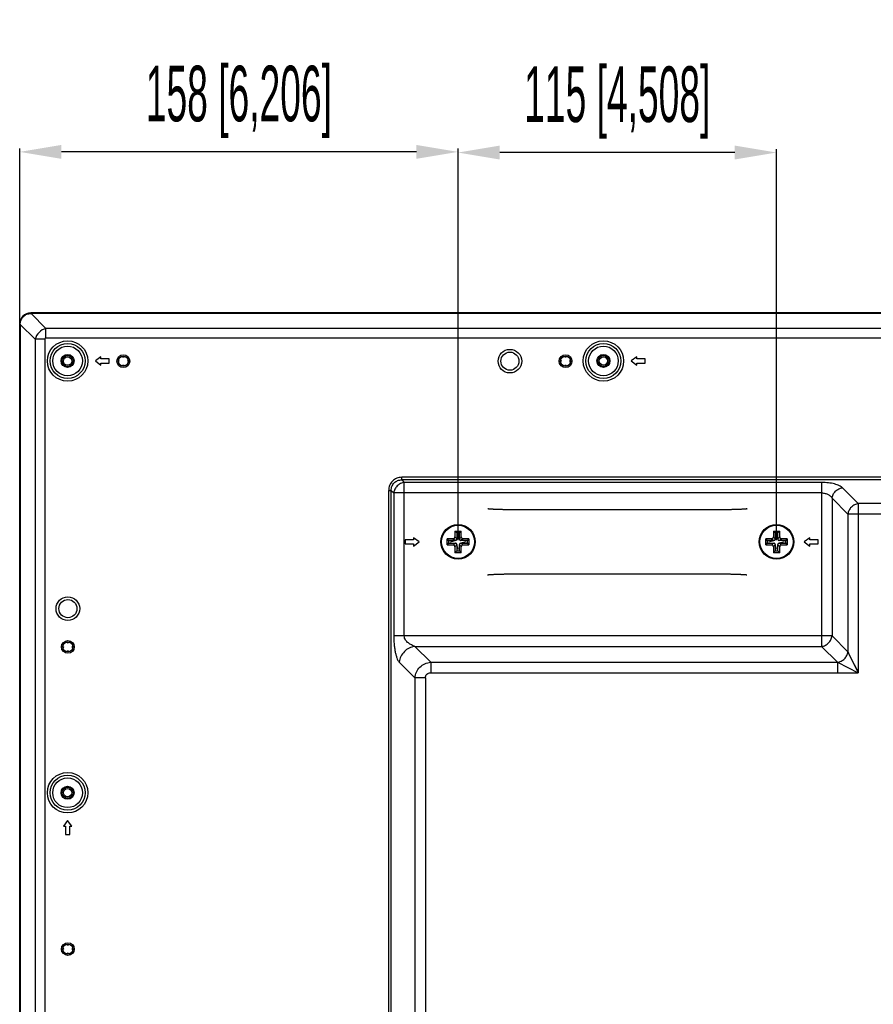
# Model space of a CAD drawing. Header units: millimetres. Extents: x -9020 to -2602, y 1105 to 6065.
# Tile 27 of 80: x -7637 to -7330, y 3208 to 3561. Entities that reach past the tile are written whole.
import ezdxf

# ---------------------------------------------------------------- set-up
doc = ezdxf.new("R2010")
doc.units = ezdxf.units.MM
doc.header["$LTSCALE"] = 65.395
doc.header["$PDSIZE"] = 0.05
doc.layers.get('0').update_dxf_attribs({"linetype": 'CONTINUOUS'})
doc.layers.get('Defpoints').update_dxf_attribs({"linetype": 'CONTINUOUS'})
doc.layers.add('02___PRT_ALL_AXES', color=7, linetype='CONTINUOUS')
doc.styles.get("Standard").update_dxf_attribs({"font": 'GOTHIC.TTF', "width": 0.5})
doc.dimstyles.new('ISO-25', dxfattribs={"dimtxt": 2.5, "dimasz": 2.5, "dimexe": 1.25, "dimexo": 0.625, "dimtad": 1, "dimtxsty": 'STANDARD', "dimcen": 2.5, "dimadec": 0, "dimazin": 0, "dimtfac": 1, "dimtmove": 0, "dimatfit": 3, "dimfxl": 1, "dimarcsym": 0})

# ---------------------------------------------------------------- blocks, each defined once
blk = doc.blocks.new('*D5')
at = {"color": 3, "lineweight": -2}
for p, q in [((-7637.35, 3374.39), (-7637.35, 3515.17)), ((-7479.73, 3374.39), (-7479.73, 3515.17)), ((-7494.73, 3513.92), (-7622.35, 3513.92))]:
    blk.add_line(p, q, dxfattribs=at)
at = {"color": 3}
for points in [[(-7622.35, 3516.42), (-7622.35, 3511.42), (-7637.35, 3513.92)], [(-7494.73, 3511.42), (-7494.73, 3516.42), (-7479.73, 3513.92)]]:
    blk.add_solid(points, dxfattribs=at)
at = {"layer": 'Defpoints', "color": 0}
for p in [(-7637.35, 3513.92), (-7637.35, 3373.76), (-7479.73, 3373.76)]:
    blk.add_point(p, dxfattribs=at)
at = {"color": 2, "insert": (-7558.54, 3531.88), "char_height": 20, "attachment_point": 5}
blk.add_mtext('158 [6,206]', dxfattribs=at)
blk = doc.blocks.new('*D6')
at = {"color": 3, "lineweight": -2}
for p, q in [((-7479.73, 3374.39), (-7479.73, 3514.93)), ((-7365.23, 3374.39), (-7365.23, 3514.93)), ((-7380.23, 3513.68), (-7464.73, 3513.68))]:
    blk.add_line(p, q, dxfattribs=at)
at = {"color": 3}
for points in [[(-7464.73, 3516.18), (-7464.73, 3511.18), (-7479.73, 3513.68)], [(-7380.23, 3511.18), (-7380.23, 3516.18), (-7365.23, 3513.68)]]:
    blk.add_solid(points, dxfattribs=at)
at = {"layer": 'Defpoints', "color": 0}
for p in [(-7479.73, 3513.68), (-7479.73, 3373.76), (-7365.23, 3373.76)]:
    blk.add_point(p, dxfattribs=at)
at = {"color": 2, "insert": (-7422.48, 3531.64), "char_height": 20, "attachment_point": 5}
blk.add_mtext('115 [4,508]', dxfattribs=at)

msp = doc.modelspace()

# ---------------------------------------------------------------- linework, layer by layer
at = {"color": 7, "linetype": 'Continuous'}
for p, q in [((-6186.6, 3456.02), (-7633.35, 3456.02)), ((-7633.25, 3455.82), (-7627.89, 3450.45)), ((-6186.7, 3455.82), (-7633.25, 3455.82)), ((-7637.35, 2626.48), (-7637.35, 3452.02)), ((-7637.35, 3452.02), (-7637.15, 3452.02)), ((-7637.35, 3451.52), (-7637.15, 3451.52)), ((-7637.15, 3452.02), (-7637.15, 2626.48)), ((-7637.15, 3451.92), (-7631.78, 3446.55)), ((-7627.89, 3446.99), (-7627.89, 3450.45)), ((-6192.07, 3450.45), (-7627.89, 3450.45)), ((-6192.07, 3446.99), (-7627.89, 3446.99)), ((-7631.78, 3446.55), (-7631.78, 2631.95)), ((-7628.32, 3446.55), (-7631.78, 3446.55)), ((-7628.32, 3446.55), (-7628.32, 2631.95)), ((-7608.12, 3440.27), (-7610.12, 3438.77)), ((-7608.12, 3439.52), (-7608.12, 3440.27)), ((-7415.48, 3440.27), (-7417.48, 3438.77)), ((-7415.48, 3439.52), (-7415.48, 3440.27)), ((-7610.12, 3438.77), (-7608.12, 3437.27)), ((-7605.12, 3439.52), (-7608.12, 3439.52)), ((-7608.12, 3437.27), (-7608.12, 3438.02)), ((-7608.12, 3438.02), (-7605.12, 3438.02)), ((-7605.12, 3438.02), (-7605.12, 3439.52)), ((-7417.48, 3438.77), (-7415.48, 3437.27)), ((-7412.48, 3439.52), (-7415.48, 3439.52)), ((-7415.48, 3437.27), (-7415.48, 3438.02)), ((-7415.48, 3438.02), (-7412.48, 3438.02)), ((-7412.48, 3438.02), (-7412.48, 3439.52)), ((-7499.98, 3396.01), (-7499.98, 3396.95)), ((-7322.28, 3396.95), (-7499.98, 3396.95)), ((-7499.98, 3396.01), (-7499.07, 3395.1)), ((-7322.58, 3396.01), (-7499.98, 3396.01)), ((-7499.07, 3339.94), (-7499.07, 3395.1)), ((-7349.02, 3395.1), (-7499.07, 3395.1)), ((-7349.02, 3395.1), (-7349.02, 3336.18)), ((-7504.68, 2724.9), (-7504.68, 3392.25)), ((-7504.68, 3392.25), (-7503.74, 3392.25)), ((-7503.74, 2724.9), (-7503.74, 3392.25)), ((-7503.74, 3392.25), (-7502.82, 3391.34)), ((-7502.82, 3391.34), (-7502.82, 3339.94)), ((-7349.02, 3391.34), (-7502.82, 3391.34)), ((-7341.5, 3393.18), (-7335.81, 3387.49)), ((-7345.26, 3389.42), (-7345.26, 3339.94)), ((-7345.26, 3389.42), (-7339.57, 3383.73)), ((-7335.81, 3387.49), (-7335.81, 3326.73)), ((-7322.58, 3387.49), (-7335.81, 3387.49)), ((-7455.73, 3385.24), (-7455.73, 3385.24)), ((-7389.23, 3385.24), (-7389.23, 3385.24)), ((-7388.84, 3385.24), (-7389.23, 3385.24)), ((-7339.57, 3383.73), (-7339.57, 3334.25)), ((-6480.39, 3383.73), (-7339.57, 3383.73)), ((-7480.86, 3377.65), (-7480.86, 3375.51)), ((-7480.86, 3377.65), (-7478.59, 3377.65)), ((-7480.23, 3377.16), (-7480.23, 3374.76)), ((-7480.23, 3377.16), (-7479.23, 3377.16)), ((-7479.73, 3376.56), (-7479.14, 3374.35)), ((-7479.23, 3374.76), (-7479.23, 3377.16)), ((-7478.59, 3375.51), (-7478.59, 3377.65)), ((-7366.36, 3377.65), (-7366.36, 3375.51)), ((-7366.36, 3377.65), (-7364.09, 3377.65)), ((-7365.73, 3377.16), (-7365.73, 3374.76)), ((-7365.73, 3377.16), (-7364.73, 3377.16)), ((-7365.23, 3376.56), (-7364.64, 3374.35)), ((-7364.73, 3374.76), (-7364.73, 3377.16)), ((-7364.09, 3375.51), (-7364.09, 3377.65)), ((-7498.73, 3374.5), (-7498.73, 3373)), ((-7495.73, 3374.5), (-7498.73, 3374.5)), ((-7498.73, 3373), (-7495.73, 3373)), ((-7495.73, 3375.25), (-7495.73, 3374.5)), ((-7493.73, 3373.75), (-7495.73, 3375.25)), ((-7495.73, 3372.25), (-7493.73, 3373.75)), ((-7495.73, 3373), (-7495.73, 3372.25)), ((-7483.61, 3372.63), (-7483.61, 3374.9)), ((-7481.48, 3374.9), (-7483.61, 3374.9)), ((-7483.61, 3372.63), (-7481.48, 3372.63)), ((-7483.13, 3374.26), (-7483.13, 3373.26)), ((-7480.73, 3374.26), (-7483.13, 3374.26)), ((-7483.13, 3373.26), (-7480.73, 3373.26)), ((-7482.53, 3373.76), (-7480.32, 3374.35)), ((-7480.32, 3373.17), (-7480.59, 3373.24)), ((-7480.32, 3374.35), (-7480.25, 3374.62)), ((-7479.73, 3370.96), (-7480.32, 3373.17)), ((-7480.23, 3372.76), (-7480.23, 3370.36)), ((-7479.23, 3370.36), (-7479.23, 3372.76)), ((-7479.13, 3373.17), (-7479.21, 3372.9)), ((-7479.14, 3374.35), (-7478.87, 3374.28)), ((-7476.93, 3373.76), (-7479.13, 3373.17)), ((-7476.33, 3374.26), (-7478.73, 3374.26)), ((-7478.73, 3373.26), (-7476.33, 3373.26)), ((-7475.84, 3374.9), (-7477.98, 3374.9)), ((-7477.98, 3372.63), (-7475.84, 3372.63)), ((-7476.33, 3373.26), (-7476.33, 3374.26)), ((-7475.84, 3374.9), (-7475.84, 3372.63)), ((-7369.11, 3372.63), (-7369.11, 3374.9)), ((-7366.98, 3374.9), (-7369.11, 3374.9)), ((-7369.11, 3372.63), (-7366.98, 3372.63)), ((-7368.63, 3374.26), (-7368.63, 3373.26)), ((-7366.23, 3374.26), (-7368.63, 3374.26)), ((-7368.63, 3373.26), (-7366.23, 3373.26)), ((-7368.03, 3373.76), (-7365.82, 3374.35)), ((-7365.82, 3373.17), (-7366.09, 3373.24)), ((-7365.82, 3374.35), (-7365.75, 3374.62)), ((-7365.23, 3370.96), (-7365.82, 3373.17)), ((-7365.73, 3372.76), (-7365.73, 3370.36)), ((-7364.73, 3370.36), (-7364.73, 3372.76)), ((-7364.63, 3373.17), (-7364.71, 3372.9)), ((-7364.64, 3374.35), (-7364.37, 3374.28)), ((-7362.43, 3373.76), (-7364.63, 3373.17)), ((-7361.83, 3374.26), (-7364.23, 3374.26)), ((-7364.23, 3373.26), (-7361.83, 3373.26)), ((-7361.34, 3374.9), (-7363.48, 3374.9)), ((-7363.48, 3372.63), (-7361.34, 3372.63)), ((-7361.83, 3373.26), (-7361.83, 3374.26)), ((-7361.34, 3374.9), (-7361.34, 3372.63)), ((-7353.23, 3375.25), (-7355.23, 3373.75)), ((-7355.23, 3373.75), (-7353.23, 3372.25)), ((-7353.23, 3374.5), (-7353.23, 3375.25)), ((-7350.23, 3374.5), (-7353.23, 3374.5)), ((-7353.23, 3372.25), (-7353.23, 3373)), ((-7353.23, 3373), (-7350.23, 3373)), ((-7350.23, 3373), (-7350.23, 3374.5)), ((-7480.86, 3372.01), (-7480.86, 3369.87)), ((-7478.59, 3369.87), (-7480.86, 3369.87)), ((-7479.23, 3370.36), (-7480.23, 3370.36)), ((-7478.59, 3369.87), (-7478.59, 3372.01)), ((-7366.36, 3372.01), (-7366.36, 3369.87)), ((-7364.09, 3369.87), (-7366.36, 3369.87)), ((-7364.73, 3370.36), (-7365.73, 3370.36)), ((-7364.09, 3369.87), (-7364.09, 3372.01)), ((-7456.12, 3362.28), (-7455.73, 3362.28)), ((-7455.73, 3362.28), (-7455.73, 3362.28)), ((-7389.23, 3362.28), (-7389.23, 3362.28)), ((-7345.26, 3339.94), (-7502.82, 3339.94)), ((-7345.26, 3339.94), (-7339.57, 3334.25)), ((-7489.58, 3330.49), (-7495.27, 3336.18)), ((-7495.27, 3336.18), (-7349.02, 3336.18)), ((-7349.02, 3336.18), (-7343.33, 3330.49)), ((-7339.57, 3334.25), (-7335.81, 3326.73)), ((-7339.54, 3334.2), (-7339.48, 3334.08)), ((-7339.48, 3334.08), (-7339.31, 3333.73)), ((-7339.31, 3333.73), (-7339.17, 3333.45)), ((-7500.91, 3330.54), (-7495.22, 3324.85)), ((-7489.58, 3330.49), (-7489.58, 3326.73)), ((-7489.58, 3330.49), (-7343.33, 3330.49)), ((-7343.33, 3330.49), (-7343.33, 3326.73)), ((-7343.33, 3330.49), (-7335.81, 3326.73)), ((-7339.17, 3333.45), (-7339.06, 3333.24)), ((-7338.49, 3332.1), (-7338.21, 3331.54)), ((-7338.21, 3331.54), (-7337.78, 3330.67)), ((-7337.78, 3330.67), (-7337.53, 3330.18)), ((-7489.58, 3326.73), (-7343.33, 3326.73)), ((-7337.27, 3329.66), (-7336.72, 3328.55)), ((-7495.22, 3324.85), (-7495.22, 2726.95)), ((-7491.46, 3324.85), (-7495.22, 3324.85)), ((-7494.65, 3324.85), (-7494.97, 3324.85)), ((-7494.58, 3324.85), (-7494.65, 3324.85)), ((-7494.5, 3324.85), (-7494.58, 3324.85)), ((-7493.84, 3324.85), (-7493.86, 3324.85)), ((-7493.76, 3324.85), (-7493.84, 3324.85)), ((-7491.46, 3324.85), (-7493.76, 3324.85)), ((-7491.46, 3324.85), (-7491.46, 2726.95)), ((-7620.12, 3273.6), (-7621.62, 3271.6)), ((-7618.62, 3271.6), (-7620.12, 3273.6)), ((-7621.62, 3271.6), (-7620.87, 3271.6)), ((-7620.87, 3271.6), (-7620.87, 3268.6)), ((-7619.37, 3268.6), (-7619.37, 3271.6)), ((-7619.37, 3271.6), (-7618.62, 3271.6)), ((-7620.87, 3268.6), (-7619.37, 3268.6))]:
    msp.add_line(p, q, dxfattribs=at)
for points in [[(-7389.23, 3385.24), (-7455.8, 3385.24), (-7456.12, 3385.24), (-7456.45, 3385.24), (-7456.77, 3385.24), (-7457.09, 3385.24), (-7457.4, 3385.24), (-7457.71, 3385.24), (-7458.03, 3385.25), (-7458.33, 3385.25), (-7458.64, 3385.25), (-7458.94, 3385.25), (-7459.24, 3385.26), (-7459.54, 3385.26), (-7459.83, 3385.26), (-7460.12, 3385.26), (-7460.4, 3385.27), (-7460.68, 3385.27), (-7460.96, 3385.28), (-7461.24, 3385.28), (-7461.51, 3385.28), (-7461.77, 3385.29), (-7462.03, 3385.29), (-7462.29, 3385.3), (-7462.55, 3385.3), (-7462.79, 3385.31), (-7463.04, 3385.31), (-7463.28, 3385.32), (-7463.52, 3385.32), (-7463.75, 3385.33), (-7463.97, 3385.33), (-7464.2, 3385.34), (-7464.41, 3385.35), (-7464.63, 3385.35), (-7464.83, 3385.36), (-7465.04, 3385.36), (-7465.24, 3385.37), (-7465.43, 3385.38), (-7465.62, 3385.38), (-7465.8, 3385.39), (-7465.98, 3385.4), (-7466.16, 3385.4), (-7466.33, 3385.41), (-7466.49, 3385.42), (-7466.65, 3385.42), (-7466.8, 3385.43), (-7466.95, 3385.44), (-7467.1, 3385.45), (-7467.24, 3385.45), (-7467.38, 3385.46), (-7467.51, 3385.47), (-7467.63, 3385.47), (-7467.75, 3385.48), (-7467.87, 3385.49), (-7467.98, 3385.5), (-7468.09, 3385.5), (-7468.19, 3385.51), (-7468.29, 3385.52), (-7468.38, 3385.52), (-7468.47, 3385.53), (-7468.55, 3385.54), (-7468.62, 3385.55), (-7468.7, 3385.55), (-7468.76, 3385.56), (-7468.82, 3385.57), (-7468.88, 3385.57), (-7468.93, 3385.58), (-7468.98, 3385.58), (-7469.02, 3385.59), (-7469.05, 3385.59), (-7469.08, 3385.6)], [(-7375.85, 3385.6), (-7375.84, 3385.6), (-7375.83, 3385.61), (-7375.83, 3385.61), (-7375.84, 3385.6), (-7375.85, 3385.6), (-7375.88, 3385.6), (-7375.9, 3385.59), (-7375.94, 3385.59), (-7375.98, 3385.58), (-7376.02, 3385.58), (-7376.07, 3385.57), (-7376.13, 3385.57), (-7376.18, 3385.56), (-7376.25, 3385.55), (-7376.32, 3385.55), (-7376.39, 3385.54), (-7376.47, 3385.53), (-7376.55, 3385.53), (-7376.64, 3385.52), (-7376.73, 3385.51), (-7376.82, 3385.51), (-7376.92, 3385.5), (-7377.03, 3385.49), (-7377.14, 3385.49), (-7377.25, 3385.48), (-7377.37, 3385.47), (-7377.49, 3385.47), (-7377.61, 3385.46), (-7377.74, 3385.45), (-7377.88, 3385.44), (-7378.02, 3385.44), (-7378.16, 3385.43), (-7378.31, 3385.42), (-7378.46, 3385.42), (-7378.62, 3385.41), (-7378.78, 3385.4), (-7378.95, 3385.4), (-7379.12, 3385.39), (-7379.29, 3385.39), (-7379.47, 3385.38), (-7379.66, 3385.37), (-7379.84, 3385.37), (-7380.04, 3385.36), (-7380.23, 3385.35), (-7380.43, 3385.35), (-7380.64, 3385.34), (-7380.85, 3385.34), (-7381.06, 3385.33), (-7381.28, 3385.33), (-7381.5, 3385.32), (-7381.73, 3385.32), (-7381.96, 3385.31), (-7382.19, 3385.31), (-7382.43, 3385.3), (-7382.67, 3385.3), (-7382.92, 3385.29), (-7383.17, 3385.29), (-7383.42, 3385.28), (-7383.68, 3385.28), (-7383.94, 3385.28), (-7384.2, 3385.27), (-7384.47, 3385.27), (-7384.74, 3385.27), (-7385.01, 3385.26), (-7385.29, 3385.26), (-7385.57, 3385.26), (-7385.86, 3385.25), (-7386.14, 3385.25), (-7386.43, 3385.25), (-7386.73, 3385.25), (-7387.02, 3385.25), (-7387.32, 3385.24), (-7387.62, 3385.24), (-7387.92, 3385.24), (-7388.22, 3385.24), (-7388.53, 3385.24), (-7388.84, 3385.24)], [(-7469.11, 3361.92), (-7469.12, 3361.92), (-7469.13, 3361.92), (-7469.13, 3361.92), (-7469.12, 3361.92), (-7469.1, 3361.92), (-7469.08, 3361.92), (-7469.05, 3361.93), (-7469.02, 3361.93), (-7468.98, 3361.94), (-7468.93, 3361.94), (-7468.88, 3361.95), (-7468.83, 3361.95), (-7468.77, 3361.96), (-7468.71, 3361.97), (-7468.64, 3361.97), (-7468.56, 3361.98), (-7468.49, 3361.99), (-7468.4, 3361.99), (-7468.32, 3362), (-7468.23, 3362.01), (-7468.13, 3362.01), (-7468.03, 3362.02), (-7467.93, 3362.03), (-7467.82, 3362.04), (-7467.71, 3362.04), (-7467.59, 3362.05), (-7467.47, 3362.06), (-7467.34, 3362.06), (-7467.21, 3362.07), (-7467.07, 3362.08), (-7466.93, 3362.08), (-7466.79, 3362.09), (-7466.64, 3362.1), (-7466.49, 3362.1), (-7466.33, 3362.11), (-7466.17, 3362.12), (-7466.01, 3362.12), (-7465.84, 3362.13), (-7465.66, 3362.14), (-7465.48, 3362.14), (-7465.3, 3362.15), (-7465.11, 3362.15), (-7464.92, 3362.16), (-7464.72, 3362.17), (-7464.52, 3362.17), (-7464.32, 3362.18), (-7464.11, 3362.18), (-7463.89, 3362.19), (-7463.68, 3362.19), (-7463.45, 3362.2), (-7463.23, 3362.2), (-7463, 3362.21), (-7462.76, 3362.21), (-7462.53, 3362.22), (-7462.28, 3362.22), (-7462.04, 3362.23), (-7461.79, 3362.23), (-7461.53, 3362.24), (-7461.28, 3362.24), (-7461.02, 3362.24), (-7460.75, 3362.25), (-7460.48, 3362.25), (-7460.21, 3362.26), (-7459.94, 3362.26), (-7459.66, 3362.26), (-7459.38, 3362.26), (-7459.1, 3362.27), (-7458.81, 3362.27), (-7458.52, 3362.27), (-7458.23, 3362.27), (-7457.93, 3362.28), (-7457.64, 3362.28), (-7457.34, 3362.28), (-7457.03, 3362.28), (-7456.73, 3362.28), (-7456.42, 3362.28), (-7456.12, 3362.28)], [(-7455.73, 3362.28), (-7389.15, 3362.28), (-7388.83, 3362.28), (-7388.51, 3362.28), (-7388.19, 3362.28), (-7387.87, 3362.28), (-7387.55, 3362.28), (-7387.24, 3362.28), (-7386.93, 3362.27), (-7386.62, 3362.27), (-7386.32, 3362.27), (-7386.01, 3362.27), (-7385.71, 3362.27), (-7385.42, 3362.26), (-7385.13, 3362.26), (-7384.84, 3362.26), (-7384.55, 3362.25), (-7384.27, 3362.25), (-7383.99, 3362.25), (-7383.72, 3362.24), (-7383.45, 3362.24), (-7383.18, 3362.23), (-7382.92, 3362.23), (-7382.66, 3362.22), (-7382.41, 3362.22), (-7382.16, 3362.21), (-7381.91, 3362.21), (-7381.67, 3362.2), (-7381.44, 3362.2), (-7381.21, 3362.19), (-7380.98, 3362.19), (-7380.76, 3362.18), (-7380.54, 3362.18), (-7380.33, 3362.17), (-7380.12, 3362.16), (-7379.92, 3362.16), (-7379.72, 3362.15), (-7379.52, 3362.14), (-7379.34, 3362.14), (-7379.15, 3362.13), (-7378.97, 3362.12), (-7378.8, 3362.12), (-7378.63, 3362.11), (-7378.46, 3362.1), (-7378.3, 3362.1), (-7378.15, 3362.09), (-7378, 3362.08), (-7377.85, 3362.08), (-7377.71, 3362.07), (-7377.58, 3362.06), (-7377.45, 3362.05), (-7377.32, 3362.05), (-7377.2, 3362.04), (-7377.08, 3362.03), (-7376.97, 3362.02), (-7376.87, 3362.02), (-7376.76, 3362.01), (-7376.67, 3362), (-7376.58, 3362), (-7376.49, 3361.99), (-7376.41, 3361.98), (-7376.33, 3361.98), (-7376.26, 3361.97), (-7376.19, 3361.96), (-7376.13, 3361.96), (-7376.07, 3361.95), (-7376.02, 3361.94), (-7375.98, 3361.94), (-7375.94, 3361.93), (-7375.9, 3361.93), (-7375.88, 3361.92)], [(-7339.06, 3333.24), (-7338.94, 3333), (-7338.81, 3332.73)], [(-7338.81, 3332.73), (-7338.74, 3332.59), (-7338.49, 3332.1)], [(-7336.72, 3328.55), (-7336.57, 3328.26), (-7336.42, 3327.96), (-7336.27, 3327.66), (-7336.12, 3327.35), (-7335.96, 3327.04), (-7335.81, 3326.73)], [(-7494.97, 3324.85), (-7495.2, 3324.85), (-7495.2, 3324.85), (-7495.2, 3324.85), (-7495.21, 3324.85), (-7495.21, 3324.85), (-7495.22, 3324.85)], [(-7494.45, 3324.85), (-7494.47, 3324.85), (-7494.48, 3324.85), (-7494.49, 3324.85), (-7494.5, 3324.85)], [(-7494.4, 3324.85), (-7494.42, 3324.85), (-7494.43, 3324.85), (-7494.44, 3324.85), (-7494.45, 3324.85), (-7494.45, 3324.85)], [(-7494.22, 3324.85), (-7494.23, 3324.85), (-7494.24, 3324.85), (-7494.25, 3324.85), (-7494.26, 3324.85), (-7494.27, 3324.85), (-7494.28, 3324.85), (-7494.29, 3324.85), (-7494.29, 3324.85), (-7494.3, 3324.85), (-7494.31, 3324.85), (-7494.32, 3324.85), (-7494.33, 3324.85), (-7494.34, 3324.85), (-7494.35, 3324.85), (-7494.35, 3324.85), (-7494.36, 3324.85), (-7494.37, 3324.85), (-7494.38, 3324.85), (-7494.39, 3324.85), (-7494.4, 3324.85), (-7494.4, 3324.85)]]:
    msp.add_lwpolyline(points, dxfattribs=at)
for centre, radius in [((-7620.12, 3438.77), 7.27), ((-7620.12, 3438.77), 6.27), ((-7427.48, 3438.77), 7.27), ((-7427.48, 3438.77), 6.27), ((-7620.12, 3438.71), 1.5), ((-7600.08, 3438.7), 2.3), ((-7600.08, 3438.7), 1.8), ((-7461.08, 3438.7), 4.25), ((-7461.08, 3438.7), 3.25), ((-7441.08, 3438.7), 2.3), ((-7441.08, 3438.7), 1.8), ((-7427.48, 3438.77), 1.5), ((-7479.73, 3373.76), 6.2), ((-7479.73, 3373.76), 6), ((-7479.73, 3373.76), 5.94), ((-7365.23, 3373.76), 6.2), ((-7365.23, 3373.76), 6), ((-7365.23, 3373.76), 5.94), ((-7620.03, 3349.75), 4.25), ((-7620.03, 3349.75), 3.25), ((-7620.03, 3336), 2.3), ((-7620.03, 3336), 1.8), ((-7620.12, 3283.6), 7.27), ((-7620.12, 3283.6), 6.27), ((-7620.12, 3283.61), 1.5), ((-7620.03, 3227.4), 2.3), ((-7620.03, 3227.4), 1.8)]:
    msp.add_circle(centre, radius, dxfattribs=at)
for centre, radius, start, end in [((-7633.35, 3452.02), 4, 90, 180), ((-7600.08, 3440.7), 0.5, 210.3314, 329.6686), ((-7441.08, 3440.7), 0.5, 210.3314, 329.6686), ((-7602.08, 3438.7), 0.5, 300.3314, 59.6686), ((-7600.08, 3436.7), 0.5, 30.3314, 149.6686), ((-7598.08, 3438.7), 0.5, 120.3314, 239.6686), ((-7443.08, 3438.7), 0.5, 300.3314, 59.6686), ((-7441.08, 3436.7), 0.5, 30.3314, 149.6686), ((-7439.08, 3438.7), 0.5, 120.3314, 239.6686), ((-7462.44, 3401.05), 29.79, 231.7873, 233.3259), ((-7496.05, 3399.79), 28.2, 306.6307, 308.256), ((-7347.94, 3401.05), 29.79, 231.7873, 233.3259), ((-7381.55, 3399.79), 28.2, 306.6307, 308.256), ((-7505.76, 3357.44), 28.2, 36.6307, 38.256), ((-7507.02, 3391.05), 29.79, 321.7873, 323.3259), ((-7341.92, 3522.91), 203.43, 226.685, 226.9463), ((-7341.92, 3224.61), 203.43, 133.0537, 133.315), ((-7628.88, 3235.95), 203.43, 43.0537, 43.315), ((-7628.87, 3511.56), 203.43, 316.685, 316.9463), ((-7480.73, 3374.76), 0.5, 270, 0), ((-7480.73, 3372.76), 0.5, 0, 90), ((-7330.58, 3235.95), 203.43, 136.685, 136.9463), ((-7478.73, 3374.76), 0.5, 180, 270), ((-7478.73, 3372.76), 0.5, 90, 180), ((-7330.58, 3511.57), 203.43, 223.0537, 223.315), ((-7617.54, 3522.91), 203.43, 313.0537, 313.315), ((-7617.53, 3224.61), 203.43, 46.685, 46.9463), ((-7452.44, 3356.47), 29.79, 141.7873, 143.3259), ((-7453.7, 3390.09), 28.2, 216.6307, 218.256), ((-7391.26, 3357.44), 28.2, 36.6307, 38.256), ((-7392.52, 3391.05), 29.79, 321.7873, 323.3259), ((-7227.42, 3522.91), 203.43, 226.685, 226.9463), ((-7227.42, 3224.61), 203.43, 133.0537, 133.315), ((-7514.38, 3235.95), 203.43, 43.0537, 43.315), ((-7514.37, 3511.56), 203.43, 316.685, 316.9463), ((-7366.23, 3374.76), 0.5, 270, 0), ((-7366.23, 3372.76), 0.5, 0, 90), ((-7216.08, 3235.95), 203.43, 136.685, 136.9463), ((-7364.23, 3374.76), 0.5, 180, 270), ((-7364.23, 3372.76), 0.5, 90, 180), ((-7216.08, 3511.57), 203.43, 223.0537, 223.315), ((-7503.04, 3522.91), 203.43, 313.0537, 313.315), ((-7503.03, 3224.61), 203.43, 46.685, 46.9463), ((-7337.94, 3356.47), 29.79, 141.7873, 143.3259), ((-7339.2, 3390.09), 28.2, 216.6307, 218.256), ((-7463.4, 3347.73), 28.2, 126.6307, 128.256), ((-7497.02, 3346.47), 29.79, 51.7873, 53.3259), ((-7348.9, 3347.73), 28.2, 126.6307, 128.256), ((-7382.52, 3346.47), 29.79, 51.7873, 53.3259), ((-7620.03, 3338), 0.5, 210.3314, 329.6686), ((-7622.03, 3336), 0.5, 300.3314, 59.6686), ((-7620.03, 3334), 0.5, 30.3314, 149.6686), ((-7618.03, 3336), 0.5, 120.3314, 239.6686), ((-7622.03, 3227.4), 0.5, 300.3314, 59.6686), ((-7620.03, 3229.4), 0.5, 210.3314, 329.6686), ((-7618.03, 3227.4), 0.5, 120.3314, 239.6686), ((-7620.03, 3225.4), 0.5, 30.3314, 149.6686)]:
    msp.add_arc(centre, radius, start, end, dxfattribs=at)
for points, knots in [([(-7637.15, 3452.02), (-7637.14, 3452.52), (-7637, 3453.29), (-7636.54, 3454.2), (-7636.05, 3454.79), (-7635.44, 3455.26), (-7634.53, 3455.7), (-7633.76, 3455.82), (-7633.25, 3455.82)], [0, 0, 0, 0, 0.249559, 0.37478, 0.49998, 0.625181, 0.750407, 1, 1, 1, 1]), ([(-7627.89, 3450.45), (-7628.82, 3450.25), (-7630.58, 3449.25), (-7631.58, 3447.49), (-7631.78, 3446.55)], [0, 0, 0, 0, 0.5, 1, 1, 1, 1]), ([(-7627.89, 3446.99), (-7627.94, 3446.99), (-7628.06, 3446.97), (-7628.21, 3446.88), (-7628.3, 3446.73), (-7628.32, 3446.61), (-7628.32, 3446.55)], [0, 0, 0, 0, 0.250283, 0.5, 0.749717, 1, 1, 1, 1]), ([(-7499.98, 3396.95), (-7500.59, 3396.95), (-7501.84, 3396.73), (-7503.43, 3395.7), (-7504.46, 3394.11), (-7504.68, 3392.87), (-7504.68, 3392.25)], [0, 0, 0, 0, 0.250142, 0.5, 0.749858, 1, 1, 1, 1]), ([(-7503.74, 3392.25), (-7503.74, 3392.5), (-7503.71, 3393), (-7503.53, 3393.73), (-7503.19, 3394.41), (-7502.72, 3395), (-7502.13, 3395.47), (-7501.46, 3395.8), (-7500.73, 3395.99), (-7500.23, 3396.02), (-7499.98, 3396.01)], [0, 0, 0, 0, 0.124906, 0.249886, 0.374926, 0.5, 0.625074, 0.750114, 0.875094, 1, 1, 1, 1]), ([(-7499.07, 3395.1), (-7499.53, 3395.04), (-7500.46, 3394.76), (-7501.63, 3393.91), (-7502.49, 3392.73), (-7502.77, 3391.8), (-7502.82, 3391.34)], [0, 0, 0, 0, 0.246807, 0.5, 0.753193, 1, 1, 1, 1]), ([(-7341.5, 3393.18), (-7341.65, 3393.33), (-7342.01, 3393.61), (-7342.66, 3393.97), (-7343.46, 3394.3), (-7344.76, 3394.69), (-7346.63, 3395.01), (-7348.2, 3395.1), (-7349.02, 3395.1)], [0, 0, 0, 0, 0.079285, 0.173373, 0.282539, 0.406024, 0.688596, 1, 1, 1, 1]), ([(-7349.02, 3391.34), (-7348.58, 3391.34), (-7347.75, 3391.24), (-7346.64, 3390.82), (-7345.78, 3390.21), (-7345.39, 3389.69), (-7345.26, 3389.42)], [0, 0, 0, 0, 0.295937, 0.565213, 0.798272, 1, 1, 1, 1]), ([(-7345.26, 3389.42), (-7345.2, 3389.89), (-7344.92, 3390.82), (-7344.07, 3391.99), (-7342.89, 3392.84), (-7341.96, 3393.13), (-7341.5, 3393.18)], [0, 0, 0, 0, 0.246807, 0.5, 0.753193, 1, 1, 1, 1]), ([(-7335.81, 3387.49), (-7336.27, 3387.44), (-7337.2, 3387.15), (-7338.38, 3386.3), (-7339.23, 3385.12), (-7339.51, 3384.2), (-7339.57, 3383.73)], [0, 0, 0, 0, 0.246807, 0.5, 0.753193, 1, 1, 1, 1]), ([(-7481.48, 3374.9), (-7481.4, 3374.9), (-7481.23, 3374.92), (-7481.02, 3375.05), (-7480.89, 3375.26), (-7480.86, 3375.43), (-7480.86, 3375.51)], [0, 0, 0, 0, 0.248869, 0.500149, 0.751311, 1, 1, 1, 1]), ([(-7480.86, 3372.01), (-7480.86, 3372.09), (-7480.89, 3372.26), (-7481.02, 3372.47), (-7481.23, 3372.6), (-7481.4, 3372.63), (-7481.48, 3372.63)], [0, 0, 0, 0, 0.24879, 0.500054, 0.751246, 1, 1, 1, 1]), ([(-7478.59, 3375.51), (-7478.59, 3375.43), (-7478.57, 3375.26), (-7478.44, 3375.05), (-7478.22, 3374.92), (-7478.06, 3374.9), (-7477.98, 3374.9)], [0, 0, 0, 0, 0.24879, 0.500054, 0.751246, 1, 1, 1, 1]), ([(-7477.98, 3372.63), (-7478.06, 3372.63), (-7478.22, 3372.6), (-7478.44, 3372.47), (-7478.57, 3372.26), (-7478.59, 3372.09), (-7478.59, 3372.01)], [0, 0, 0, 0, 0.248869, 0.500149, 0.751311, 1, 1, 1, 1]), ([(-7366.98, 3374.9), (-7366.9, 3374.9), (-7366.73, 3374.92), (-7366.52, 3375.05), (-7366.39, 3375.26), (-7366.36, 3375.43), (-7366.36, 3375.51)], [0, 0, 0, 0, 0.248869, 0.500149, 0.751311, 1, 1, 1, 1]), ([(-7366.36, 3372.01), (-7366.36, 3372.09), (-7366.39, 3372.26), (-7366.52, 3372.47), (-7366.73, 3372.6), (-7366.9, 3372.63), (-7366.98, 3372.63)], [0, 0, 0, 0, 0.24879, 0.500054, 0.751246, 1, 1, 1, 1]), ([(-7364.09, 3375.51), (-7364.09, 3375.43), (-7364.07, 3375.26), (-7363.94, 3375.05), (-7363.72, 3374.92), (-7363.56, 3374.9), (-7363.48, 3374.9)], [0, 0, 0, 0, 0.24879, 0.500054, 0.751246, 1, 1, 1, 1]), ([(-7363.48, 3372.63), (-7363.56, 3372.63), (-7363.72, 3372.6), (-7363.94, 3372.47), (-7364.07, 3372.26), (-7364.09, 3372.09), (-7364.09, 3372.01)], [0, 0, 0, 0, 0.248869, 0.500149, 0.751311, 1, 1, 1, 1]), ([(-7502.82, 3339.94), (-7502.82, 3338.98), (-7502.78, 3337.55), (-7502.58, 3335.69), (-7502.37, 3334.38), (-7502.1, 3333.18), (-7501.78, 3332.11), (-7501.46, 3331.33), (-7501.16, 3330.83), (-7500.99, 3330.63), (-7500.91, 3330.54)], [0, 0, 0, 0, 0.296583, 0.439935, 0.576725, 0.704477, 0.820315, 0.920354, 0.962992, 1, 1, 1, 1]), ([(-7495.27, 3336.18), (-7495.66, 3336.34), (-7496.48, 3336.68), (-7497.45, 3337.25), (-7498.16, 3337.88), (-7498.63, 3338.47), (-7498.97, 3339.16), (-7499.07, 3339.68), (-7499.07, 3339.94)], [0, 0, 0, 0, 0.223031, 0.467822, 0.594879, 0.725696, 0.861044, 1, 1, 1, 1]), ([(-7349.02, 3336.18), (-7348.55, 3336.24), (-7347.62, 3336.52), (-7346.45, 3337.37), (-7345.6, 3338.55), (-7345.31, 3339.48), (-7345.26, 3339.94)], [0, 0, 0, 0, 0.246807, 0.5, 0.753193, 1, 1, 1, 1]), ([(-7495.27, 3336.18), (-7495.97, 3336.1), (-7497.36, 3335.67), (-7499.12, 3334.4), (-7500.4, 3332.63), (-7500.83, 3331.24), (-7500.91, 3330.54)], [0, 0, 0, 0, 0.246807, 0.5, 0.753193, 1, 1, 1, 1]), ([(-7343.33, 3330.49), (-7342.86, 3330.54), (-7341.93, 3330.83), (-7340.76, 3331.68), (-7339.9, 3332.86), (-7339.62, 3333.78), (-7339.57, 3334.25)], [0, 0, 0, 0, 0.246807, 0.5, 0.753193, 1, 1, 1, 1]), ([(-7495.22, 3324.85), (-7495.16, 3325.57), (-7494.79, 3326.99), (-7493.53, 3328.8), (-7491.72, 3330.06), (-7490.29, 3330.44), (-7489.58, 3330.49)], [0, 0, 0, 0, 0.248631, 0.499999, 0.751367, 1, 1, 1, 1]), ([(-7491.46, 3324.85), (-7491.46, 3325.1), (-7491.37, 3325.6), (-7490.96, 3326.23), (-7490.32, 3326.64), (-7489.82, 3326.73), (-7489.58, 3326.73)], [0, 0, 0, 0, 0.25014, 0.499999, 0.749858, 1, 1, 1, 1])]:
    msp.add_open_spline(points, degree=3, knots=knots, dxfattribs=at)
msp.add_open_spline([(-7343.33, 3326.73), (-7340.82, 3326.73), (-7338.31, 3326.73), (-7335.81, 3326.73)], degree=3, dxfattribs=at)
at = {"layer": '02___PRT_ALL_AXES', "color": 7, "linetype": 'Continuous'}
for centre, radius in [((-7620.12, 3438.77), 5.33), ((-7427.48, 3438.77), 5.33), ((-7620.12, 3438.77), 2.35), ((-7620.12, 3438.77), 2), ((-7427.48, 3438.77), 2.35), ((-7427.48, 3438.77), 2), ((-7620.12, 3283.6), 5.33), ((-7620.12, 3283.6), 2.35), ((-7620.12, 3283.6), 2)]:
    msp.add_circle(centre, radius, dxfattribs=at)

# ---------------------------------------------------------------- dimensions: what is measured, and where the dimension line sits
for base, p1, p2, picture, middle in [((-7637.35, 3513.92), (-7479.73, 3373.76), (-7637.35, 3373.76), '*D5', (-7558.54, 3531.88)), ((-7479.72699901, 3513.67604303), (-7365.22699901, 3373.76041473), (-7479.72699901, 3373.76041473), '*D6', (-7422.47699901, 3531.63604303))]:
    dim = msp.add_linear_dim(base=base, p1=p1, p2=p2, dimstyle='ISO-25', override={"dimtxt": 20, "dimasz": 15, "dimgap": 5, "dimdec": 0, "dimclrd": 3, "dimclre": 3, "dimclrt": 2, "dimadec": 1, "dimtp": 0.3, "dimtm": 0.3, "dimtofl": 0})
    dim.commit()
    dim.dimension.update_dxf_attribs({"geometry": picture, "text_midpoint": middle})

doc.saveas('drawing.dxf')
